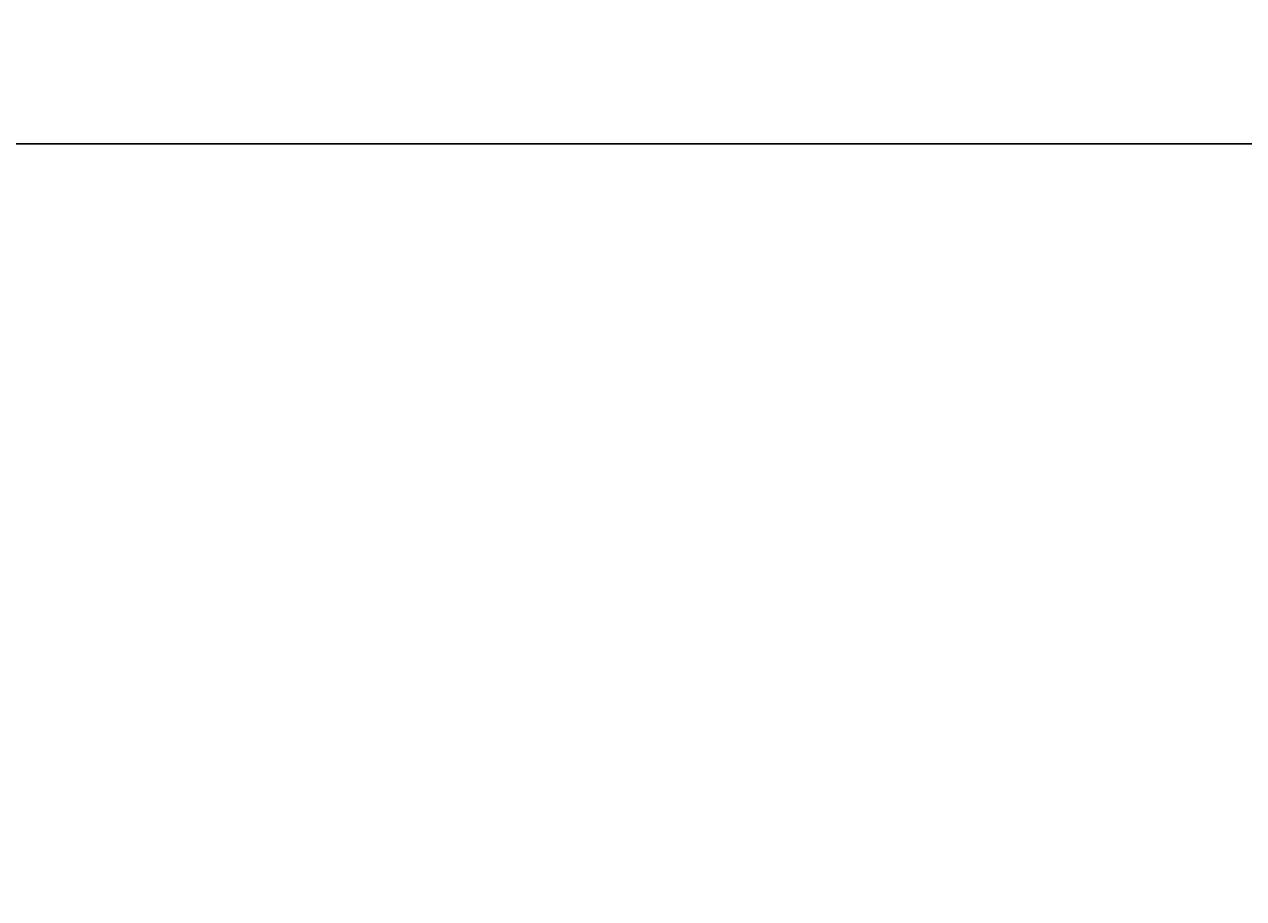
# Model space of a CAD drawing. Header units: millimetres. Extents: x -485339 to 350584, y -1189934 to 0.
# Tile 118 of 256: x -73555 to -32230, y -955481 to -925834. Entities that reach past the tile are written whole.
import ezdxf

# ---------------------------------------------------------------- set-up
doc = ezdxf.new("R2010")
doc.units = ezdxf.units.MM
doc.header["$LTSCALE"] = 10
doc.layers.get('Defpoints').update_dxf_attribs({"color": 201})
doc.layers.add('St_kóty', color=132, linetype='Continuous', lineweight=18)
doc.styles.get("Standard").update_dxf_attribs({"font": 'simplex.shx', "width": 0.8})
doc.dimstyles.new('stavebníM100', dxfattribs={"dimtxt": 165, "dimasz": 170, "dimexe": 150, "dimexo": 100, "dimgap": 30, "dimtad": 1, "dimdec": 0, "dimtxsty": 'Standard', "dimblk": 'OBLIQUE', "dimcen": -2.5, "dimdle": 150, "dimclrd": 256, "dimclre": 256, "dimclrt": 256, "dimadec": 4, "dimazin": 0, "dimtfac": 1, "dimtdec": 0, "dimtmove": 2, "dimatfit": 3, "dimldrblk": 'OBLIQUE', "dimfxl": 400, "dimfxlon": 1, "dimlwd": -1, "dimlwe": -1, "dimarcsym": 0})

# ---------------------------------------------------------------- blocks, each defined once
blk = doc.blocks.new('_OBLIQUE')
at = {"color": 0, "linetype": 'ByBlock'}
blk.add_line((-0.5, -0.5), (0.5, 0.5), dxfattribs=at)
blk = doc.blocks.new('*D7830')
at = {"layer": 'Defpoints', "color": 0}
for p in [(-70505, 0), (-71855, -1049224), (-70505, -1049224)]:
    blk.add_point(p, dxfattribs=at)
at = {"layer": 'St_kóty'}
for p, q in [((-72005, -1049224), (-70355, -1049224)), ((-71855, -1049124), (-71855, -1049074)), ((-70505, -1048824), (-70505, -1049374))]:
    blk.add_line(p, q, dxfattribs=at)
at = {"layer": 'St_kóty', "linetype": 'ByBlock', "xscale": 170, "yscale": 170, "zscale": 170, "rotation": 180}
blk.add_blockref('_OBLIQUE', (-71855, -1049224), dxfattribs=at)
at = {"layer": 'St_kóty', "linetype": 'ByBlock', "xscale": 170, "yscale": 170, "zscale": 170}
blk.add_blockref('_OBLIQUE', (-70505, -1049224), dxfattribs=at)
at = {"layer": 'St_kóty', "insert": (-71180, -1049112), "char_height": 165, "attachment_point": 5}
blk.add_mtext('1350', dxfattribs=at)

msp = doc.modelspace()

# ---------------------------------------------------------------- linework, layer by layer
at = {"layer": 'Defpoints'}
msp.add_lwpolyline([(-480994, -929890.9), (286897.8, -929890.9), (286897.8, -1189933.9), (-480994, -1189933.9)], close=True, dxfattribs=at)

# ---------------------------------------------------------------- dimensions: what is measured, and where the dimension line sits
at = {"layer": 'St_kóty'}
dim = msp.add_linear_dim(base=(-70504.9, -1049224.1), p1=(-71854.9, -1049224.1), p2=(-70504.9, 0), dimstyle='stavebníM100', override={"dimtxsty": 'Standard', "dimldrblk": 'OBLIQUE'}, dxfattribs=at)
dim.commit()
dim.dimension.update_dxf_attribs({"geometry": '*D7830', "text_midpoint": (-71179.9, -1049111.6)})

doc.saveas('drawing.dxf')
